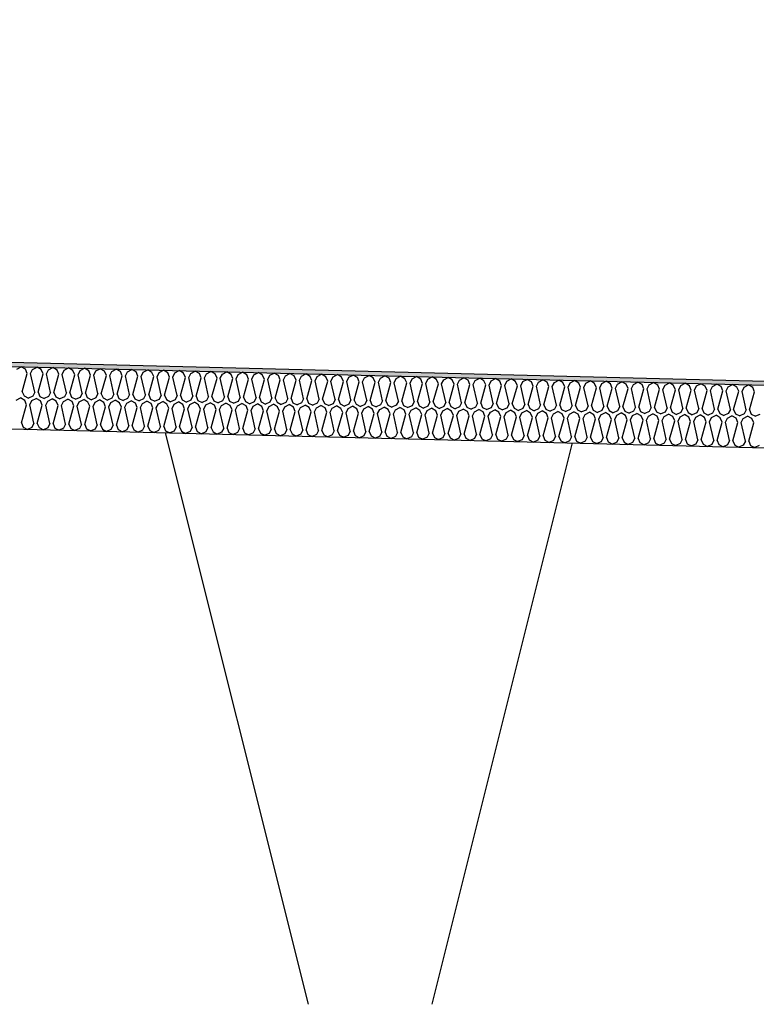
# Model space of a CAD drawing. Header units: millimetres. Extents: x -78790 to -55226, y -2070 to 11020.
# Tile 59 of 108: x -68378 to -68025, y 6969 to 7442. Entities that reach past the tile are written whole.
import ezdxf

# ---------------------------------------------------------------- set-up
doc = ezdxf.new("R2010")
doc.units = ezdxf.units.MM
doc.header["$LTSCALE"] = 0.5
doc.header["$MEASUREMENT"] = 0
doc.linetypes.add('PLINE', pattern=[0])
for name, color, linetype in [('261- Primærkonstruksjon (tak) (Skravur)(Nye konstruksjoner)', 7, 'Continuous'), ('261- Primærkonstruksjon (tak)(Nye konstruksjoner)', 7, 'Continuous'), ('262- Taktekking (Skravur)(Nye konstruksjoner)', 7, 'Continuous'), ('262- Taktekking(Nye konstruksjoner)', 7, 'Continuous')]:
    doc.layers.add(name, color=color, linetype=linetype)

# ---------------------------------------------------------------- blocks, each defined once
blk = doc.blocks.new('*X12')
at = {"layer": '262- Taktekking (Skravur)(Nye konstruksjoner)', "linetype": 'PLINE'}
for p, q in [((-68379.33, 7273.88), (-68377.22, 7274.99)), ((-68375.18, 7273.78), (-68377.22, 7274.99)), ((-68371.74, 7273.69), (-68369.64, 7274.8)), ((-68367.6, 7273.59), (-68369.64, 7274.8)), ((-68364.15, 7273.5), (-68362.05, 7274.61)), ((-68360.01, 7273.4), (-68362.05, 7274.61)), ((-68356.57, 7273.31), (-68354.47, 7274.42)), ((-68352.43, 7273.21), (-68354.47, 7274.42)), ((-68348.98, 7273.12), (-68346.88, 7274.23)), ((-68344.84, 7273.02), (-68346.88, 7274.23)), ((-68341.4, 7272.93), (-68339.3, 7274.04)), ((-68337.25, 7272.83), (-68339.3, 7274.04)), ((-68333.81, 7272.74), (-68331.71, 7273.85)), ((-68329.67, 7272.64), (-68331.71, 7273.85)), ((-68376.73, 7262.98), (-68374.31, 7271.72)), ((-68374.31, 7271.72), (-68375.18, 7273.78)), ((-68372.71, 7271.68), (-68371.74, 7273.69)), ((-68370.74, 7262.83), (-68372.71, 7271.68)), ((-68369.14, 7262.79), (-68366.72, 7271.53)), ((-68366.72, 7271.53), (-68367.6, 7273.59)), ((-68365.13, 7271.49), (-68364.15, 7273.5)), ((-68363.15, 7262.64), (-68365.13, 7271.49)), ((-68361.56, 7262.6), (-68359.14, 7271.34)), ((-68359.14, 7271.34), (-68360.01, 7273.4)), ((-68357.54, 7271.3), (-68356.57, 7273.31)), ((-68355.56, 7262.45), (-68357.54, 7271.3)), ((-68353.97, 7262.41), (-68351.55, 7271.15)), ((-68351.55, 7271.15), (-68352.43, 7273.21)), ((-68349.96, 7271.11), (-68348.98, 7273.12)), ((-68347.98, 7262.26), (-68349.96, 7271.11)), ((-68346.39, 7262.22), (-68343.97, 7270.97)), ((-68343.97, 7270.97), (-68344.84, 7273.02)), ((-68342.37, 7270.93), (-68341.4, 7272.93)), ((-68340.39, 7262.07), (-68342.37, 7270.93)), ((-68338.8, 7262.03), (-68336.38, 7270.78)), ((-68336.38, 7270.78), (-68337.25, 7272.83)), ((-68334.79, 7270.74), (-68333.81, 7272.74)), ((-68332.81, 7261.88), (-68334.79, 7270.74)), ((-68331.21, 7261.84), (-68328.8, 7270.59)), ((-68328.8, 7270.59), (-68329.67, 7272.64)), ((-68327.2, 7270.55), (-68326.23, 7272.55)), ((-68325.22, 7261.69), (-68327.2, 7270.55)), ((-68326.23, 7272.55), (-68324.13, 7273.66)), ((-68322.08, 7272.45), (-68324.13, 7273.66)), ((-68323.63, 7261.65), (-68321.21, 7270.4)), ((-68321.21, 7270.4), (-68322.08, 7272.45)), ((-68319.62, 7270.36), (-68318.64, 7272.36)), ((-68317.64, 7261.51), (-68319.62, 7270.36)), ((-68318.64, 7272.36), (-68316.54, 7273.47)), ((-68314.5, 7272.26), (-68316.54, 7273.47)), ((-68316.04, 7261.47), (-68313.62, 7270.21)), ((-68313.62, 7270.21), (-68314.5, 7272.26)), ((-68312.03, 7270.17), (-68311.06, 7272.17)), ((-68310.05, 7261.32), (-68312.03, 7270.17)), ((-68311.06, 7272.17), (-68308.95, 7273.28)), ((-68306.91, 7272.07), (-68308.95, 7273.28)), ((-68308.46, 7261.28), (-68306.04, 7270.02)), ((-68306.04, 7270.02), (-68306.91, 7272.07)), ((-68304.44, 7269.98), (-68303.47, 7271.99)), ((-68302.47, 7261.13), (-68304.44, 7269.98)), ((-68303.47, 7271.99), (-68301.37, 7273.09)), ((-68299.33, 7271.88), (-68301.37, 7273.09)), ((-68300.87, 7261.09), (-68298.45, 7269.83)), ((-68298.45, 7269.83), (-68299.33, 7271.88)), ((-68296.86, 7269.79), (-68295.88, 7271.8)), ((-68294.88, 7260.94), (-68296.86, 7269.79)), ((-68295.88, 7271.8), (-68293.78, 7272.9)), ((-68291.74, 7271.69), (-68293.78, 7272.9)), ((-68293.29, 7260.9), (-68290.87, 7269.64)), ((-68290.87, 7269.64), (-68291.74, 7271.69)), ((-68289.27, 7269.6), (-68288.3, 7271.61)), ((-68287.29, 7260.75), (-68289.27, 7269.6)), ((-68288.3, 7271.61), (-68286.2, 7272.71)), ((-68284.16, 7271.5), (-68286.2, 7272.71)), ((-68285.7, 7260.71), (-68283.28, 7269.45)), ((-68283.28, 7269.45), (-68284.16, 7271.5)), ((-68281.69, 7269.41), (-68280.71, 7271.42)), ((-68279.71, 7260.56), (-68281.69, 7269.41)), ((-68280.71, 7271.42), (-68278.61, 7272.52)), ((-68276.57, 7271.31), (-68278.61, 7272.52)), ((-68278.12, 7260.52), (-68275.7, 7269.26)), ((-68275.7, 7269.26), (-68276.57, 7271.31)), ((-68274.1, 7269.22), (-68273.13, 7271.23)), ((-68272.12, 7260.37), (-68274.1, 7269.22)), ((-68273.13, 7271.23), (-68271.03, 7272.33)), ((-68268.98, 7271.12), (-68271.03, 7272.33)), ((-68268.11, 7269.07), (-68268.98, 7271.12)), ((-68266.52, 7269.03), (-68265.54, 7271.04)), ((-68265.54, 7271.04), (-68263.44, 7272.14)), ((-68261.4, 7270.93), (-68263.44, 7272.14)), ((-68260.53, 7268.88), (-68261.4, 7270.93)), ((-68258.93, 7268.84), (-68257.96, 7270.85)), ((-68257.96, 7270.85), (-68255.86, 7271.95)), ((-68253.81, 7270.74), (-68255.86, 7271.95)), ((-68252.94, 7268.69), (-68253.81, 7270.74)), ((-68251.35, 7268.65), (-68250.37, 7270.66)), ((-68250.37, 7270.66), (-68248.27, 7271.76)), ((-68246.23, 7270.55), (-68248.27, 7271.76)), ((-68245.35, 7268.5), (-68246.23, 7270.55)), ((-68243.76, 7268.46), (-68242.79, 7270.47)), ((-68242.79, 7270.47), (-68240.69, 7271.57)), ((-68238.64, 7270.36), (-68240.69, 7271.57)), ((-68237.77, 7268.31), (-68238.64, 7270.36)), ((-68236.18, 7268.27), (-68235.2, 7270.28)), ((-68235.2, 7270.28), (-68233.1, 7271.38)), ((-68231.06, 7270.18), (-68233.1, 7271.38)), ((-68230.18, 7268.12), (-68231.06, 7270.18)), ((-68228.59, 7268.08), (-68227.61, 7270.09)), ((-68227.61, 7270.09), (-68225.51, 7271.19)), ((-68223.47, 7269.99), (-68225.51, 7271.19)), ((-68222.6, 7267.93), (-68223.47, 7269.99)), ((-68221, 7267.89), (-68220.03, 7269.9)), ((-68220.03, 7269.9), (-68217.93, 7271)), ((-68215.89, 7269.8), (-68217.93, 7271)), ((-68215.01, 7267.74), (-68215.89, 7269.8)), ((-68213.42, 7267.7), (-68212.44, 7269.71)), ((-68212.44, 7269.71), (-68210.34, 7270.81)), ((-68208.3, 7269.61), (-68210.34, 7270.81)), ((-68207.43, 7267.55), (-68208.3, 7269.61)), ((-68205.83, 7267.51), (-68204.86, 7269.52)), ((-68204.86, 7269.52), (-68202.76, 7270.62)), ((-68200.71, 7269.42), (-68202.76, 7270.62)), ((-68199.84, 7267.36), (-68200.71, 7269.42)), ((-68198.25, 7267.32), (-68197.27, 7269.33)), ((-68197.27, 7269.33), (-68195.17, 7270.43)), ((-68193.13, 7269.23), (-68195.17, 7270.43)), ((-68192.26, 7267.17), (-68193.13, 7269.23)), ((-68190.66, 7267.13), (-68189.69, 7269.14)), ((-68189.69, 7269.14), (-68187.59, 7270.25)), ((-68185.54, 7269.04), (-68187.59, 7270.25)), ((-68182.1, 7268.95), (-68180, 7270.06)), ((-68177.96, 7268.85), (-68180, 7270.06)), ((-68174.52, 7268.76), (-68172.42, 7269.87)), ((-68170.37, 7268.66), (-68172.42, 7269.87)), ((-68166.93, 7268.57), (-68164.83, 7269.68)), ((-68162.79, 7268.47), (-68164.83, 7269.68)), ((-68159.34, 7268.38), (-68157.24, 7269.49)), ((-68155.2, 7268.28), (-68157.24, 7269.49)), ((-68151.76, 7268.19), (-68149.66, 7269.3)), ((-68147.62, 7268.09), (-68149.66, 7269.3)), ((-68144.17, 7268), (-68142.07, 7269.11)), ((-68140.03, 7267.9), (-68142.07, 7269.11)), ((-68270.53, 7260.33), (-68268.11, 7269.07)), ((-68264.54, 7260.18), (-68266.52, 7269.03)), ((-68262.94, 7260.14), (-68260.53, 7268.88)), ((-68256.95, 7259.99), (-68258.93, 7268.84)), ((-68255.36, 7259.95), (-68252.94, 7268.69)), ((-68249.37, 7259.8), (-68251.35, 7268.65)), ((-68247.77, 7259.76), (-68245.35, 7268.5)), ((-68241.78, 7259.61), (-68243.76, 7268.46)), ((-68240.19, 7259.57), (-68237.77, 7268.31)), ((-68234.2, 7259.42), (-68236.18, 7268.27)), ((-68232.6, 7259.38), (-68230.18, 7268.12)), ((-68226.61, 7259.23), (-68228.59, 7268.08)), ((-68225.02, 7259.19), (-68222.6, 7267.93)), ((-68219.03, 7259.04), (-68221, 7267.89)), ((-68217.43, 7259), (-68215.01, 7267.74)), ((-68211.44, 7258.85), (-68213.42, 7267.7)), ((-68209.85, 7258.81), (-68207.43, 7267.55)), ((-68203.85, 7258.66), (-68205.83, 7267.51)), ((-68202.26, 7258.62), (-68199.84, 7267.36)), ((-68196.27, 7258.47), (-68198.25, 7267.32)), ((-68194.67, 7258.43), (-68192.26, 7267.17)), ((-68188.68, 7258.28), (-68190.66, 7267.13)), ((-68187.09, 7258.24), (-68184.67, 7266.98)), ((-68184.67, 7266.98), (-68185.54, 7269.04)), ((-68183.08, 7266.94), (-68182.1, 7268.95)), ((-68181.1, 7258.09), (-68183.08, 7266.94)), ((-68179.5, 7258.05), (-68177.08, 7266.79)), ((-68177.08, 7266.79), (-68177.96, 7268.85)), ((-68175.49, 7266.75), (-68174.52, 7268.76)), ((-68173.51, 7257.9), (-68175.49, 7266.75)), ((-68171.92, 7257.86), (-68169.5, 7266.6)), ((-68169.5, 7266.6), (-68170.37, 7268.66)), ((-68167.91, 7266.56), (-68166.93, 7268.57)), ((-68165.93, 7257.71), (-68167.91, 7266.56)), ((-68164.33, 7257.67), (-68161.91, 7266.41)), ((-68161.91, 7266.41), (-68162.79, 7268.47)), ((-68160.32, 7266.37), (-68159.34, 7268.38)), ((-68158.34, 7257.52), (-68160.32, 7266.37)), ((-68156.75, 7257.48), (-68154.33, 7266.22)), ((-68154.33, 7266.22), (-68155.2, 7268.28)), ((-68152.73, 7266.18), (-68151.76, 7268.19)), ((-68150.76, 7257.33), (-68152.73, 7266.18)), ((-68149.16, 7257.29), (-68146.74, 7266.03)), ((-68146.74, 7266.03), (-68147.62, 7268.09)), ((-68145.15, 7265.99), (-68144.17, 7268)), ((-68143.17, 7257.14), (-68145.15, 7265.99)), ((-68141.58, 7257.1), (-68139.16, 7265.84)), ((-68139.16, 7265.84), (-68140.03, 7267.9)), ((-68137.56, 7265.81), (-68136.59, 7267.81)), ((-68135.58, 7256.95), (-68137.56, 7265.81)), ((-68136.59, 7267.81), (-68134.49, 7268.92)), ((-68132.45, 7267.71), (-68134.49, 7268.92)), ((-68133.99, 7256.91), (-68131.57, 7265.66)), ((-68131.57, 7265.66), (-68132.45, 7267.71)), ((-68129.98, 7265.62), (-68129, 7267.62)), ((-68128, 7256.76), (-68129.98, 7265.62)), ((-68129, 7267.62), (-68126.9, 7268.73)), ((-68124.86, 7267.52), (-68126.9, 7268.73)), ((-68126.41, 7256.72), (-68123.99, 7265.47)), ((-68123.99, 7265.47), (-68124.86, 7267.52)), ((-68122.39, 7265.43), (-68121.42, 7267.43)), ((-68120.41, 7256.57), (-68122.39, 7265.43)), ((-68121.42, 7267.43), (-68119.32, 7268.54)), ((-68117.27, 7267.33), (-68119.32, 7268.54)), ((-68118.82, 7256.53), (-68116.4, 7265.28)), ((-68116.4, 7265.28), (-68117.27, 7267.33)), ((-68114.81, 7265.24), (-68113.83, 7267.24)), ((-68112.83, 7256.38), (-68114.81, 7265.24)), ((-68113.83, 7267.24), (-68111.73, 7268.35)), ((-68109.69, 7267.14), (-68111.73, 7268.35)), ((-68111.23, 7256.35), (-68108.81, 7265.09)), ((-68108.81, 7265.09), (-68109.69, 7267.14)), ((-68107.22, 7265.05), (-68106.25, 7267.05)), ((-68105.24, 7256.2), (-68107.22, 7265.05)), ((-68106.25, 7267.05), (-68104.15, 7268.16)), ((-68102.1, 7266.95), (-68104.15, 7268.16)), ((-68103.65, 7256.16), (-68101.23, 7264.9)), ((-68101.23, 7264.9), (-68102.1, 7266.95)), ((-68099.64, 7264.86), (-68098.66, 7266.87)), ((-68097.66, 7256.01), (-68099.64, 7264.86)), ((-68098.66, 7266.87), (-68096.56, 7267.97)), ((-68094.52, 7266.76), (-68096.56, 7267.97)), ((-68096.06, 7255.97), (-68093.64, 7264.71)), ((-68093.64, 7264.71), (-68094.52, 7266.76)), ((-68092.05, 7264.67), (-68091.08, 7266.68)), ((-68090.07, 7255.82), (-68092.05, 7264.67)), ((-68091.08, 7266.68), (-68088.97, 7267.78)), ((-68086.93, 7266.57), (-68088.97, 7267.78)), ((-68088.48, 7255.78), (-68086.06, 7264.52)), ((-68086.06, 7264.52), (-68086.93, 7266.57)), ((-68084.46, 7264.48), (-68083.49, 7266.49)), ((-68082.49, 7255.63), (-68084.46, 7264.48)), ((-68083.49, 7266.49), (-68081.39, 7267.59)), ((-68079.35, 7266.38), (-68081.39, 7267.59)), ((-68078.47, 7264.33), (-68079.35, 7266.38)), ((-68076.88, 7264.29), (-68075.9, 7266.3)), ((-68075.9, 7266.3), (-68073.8, 7267.4)), ((-68071.76, 7266.19), (-68073.8, 7267.4)), ((-68070.89, 7264.14), (-68071.76, 7266.19)), ((-68069.29, 7264.1), (-68068.32, 7266.11)), ((-68068.32, 7266.11), (-68066.22, 7267.21)), ((-68064.18, 7266), (-68066.22, 7267.21)), ((-68063.3, 7263.95), (-68064.18, 7266)), ((-68061.71, 7263.91), (-68060.73, 7265.92)), ((-68060.73, 7265.92), (-68058.63, 7267.02)), ((-68056.59, 7265.81), (-68058.63, 7267.02)), ((-68055.72, 7263.76), (-68056.59, 7265.81)), ((-68054.12, 7263.72), (-68053.15, 7265.73)), ((-68053.15, 7265.73), (-68051.05, 7266.83)), ((-68049, 7265.62), (-68051.05, 7266.83)), ((-68048.13, 7263.57), (-68049, 7265.62)), ((-68046.54, 7263.53), (-68045.56, 7265.54)), ((-68045.56, 7265.54), (-68043.46, 7266.64)), ((-68041.42, 7265.43), (-68043.46, 7266.64)), ((-68040.55, 7263.38), (-68041.42, 7265.43)), ((-68038.95, 7263.34), (-68037.98, 7265.35)), ((-68037.98, 7265.35), (-68035.88, 7266.45)), ((-68033.83, 7265.24), (-68035.88, 7266.45)), ((-68032.96, 7263.19), (-68033.83, 7265.24)), ((-68031.37, 7263.15), (-68030.39, 7265.16)), ((-68030.39, 7265.16), (-68028.29, 7266.26)), ((-68026.25, 7265.05), (-68028.29, 7266.26)), ((-68025.37, 7263), (-68026.25, 7265.05)), ((-68379.7, 7258.89), (-68377.6, 7259.99)), ((-68375.56, 7258.78), (-68377.6, 7259.99)), ((-68376.73, 7262.98), (-68375.85, 7260.93)), ((-68375.85, 7260.93), (-68373.81, 7259.9)), ((-68371.71, 7260.82), (-68373.81, 7259.9)), ((-68372.11, 7258.7), (-68370.01, 7259.8)), ((-68370.74, 7262.83), (-68371.71, 7260.82)), ((-68367.97, 7258.59), (-68370.01, 7259.8)), ((-68369.14, 7262.79), (-68368.27, 7260.74)), ((-68368.27, 7260.74), (-68366.22, 7259.71)), ((-68364.13, 7260.63), (-68366.22, 7259.71)), ((-68363.15, 7262.64), (-68364.13, 7260.63)), ((-68361.56, 7262.6), (-68360.68, 7260.55)), ((-68360.68, 7260.55), (-68358.64, 7259.52)), ((-68356.54, 7260.45), (-68358.64, 7259.52)), ((-68355.56, 7262.45), (-68356.54, 7260.45)), ((-68353.97, 7262.41), (-68353.1, 7260.36)), ((-68353.1, 7260.36), (-68351.05, 7259.33)), ((-68348.95, 7260.26), (-68351.05, 7259.33)), ((-68347.98, 7262.26), (-68348.95, 7260.26)), ((-68346.39, 7262.22), (-68345.51, 7260.17)), ((-68345.51, 7260.17), (-68343.46, 7259.14)), ((-68341.37, 7260.07), (-68343.46, 7259.14)), ((-68340.39, 7262.07), (-68341.37, 7260.07)), ((-68338.8, 7262.03), (-68337.93, 7259.98)), ((-68337.93, 7259.98), (-68335.88, 7258.95)), ((-68333.78, 7259.88), (-68335.88, 7258.95)), ((-68332.81, 7261.88), (-68333.78, 7259.88)), ((-68331.21, 7261.84), (-68330.34, 7259.79)), ((-68330.34, 7259.79), (-68328.29, 7258.76)), ((-68326.2, 7259.69), (-68328.29, 7258.76)), ((-68325.22, 7261.69), (-68326.2, 7259.69)), ((-68323.63, 7261.65), (-68322.76, 7259.6)), ((-68317.64, 7261.51), (-68318.61, 7259.5)), ((-68316.04, 7261.47), (-68315.17, 7259.41)), ((-68310.05, 7261.32), (-68311.03, 7259.31)), ((-68308.46, 7261.28), (-68307.58, 7259.22)), ((-68302.47, 7261.13), (-68303.44, 7259.12)), ((-68300.87, 7261.09), (-68300, 7259.03)), ((-68294.88, 7260.94), (-68295.86, 7258.93)), ((-68293.29, 7260.9), (-68292.41, 7258.84)), ((-68287.29, 7260.75), (-68288.27, 7258.74)), ((-68285.7, 7260.71), (-68284.83, 7258.65)), ((-68279.71, 7260.56), (-68280.68, 7258.55)), ((-68278.12, 7260.52), (-68277.24, 7258.46)), ((-68272.12, 7260.37), (-68273.1, 7258.36)), ((-68270.53, 7260.33), (-68269.66, 7258.27)), ((-68264.54, 7260.18), (-68265.51, 7258.17)), ((-68262.94, 7260.14), (-68262.07, 7258.08)), ((-68256.95, 7259.99), (-68257.93, 7257.98)), ((-68255.36, 7259.95), (-68254.49, 7257.89)), ((-68249.37, 7259.8), (-68250.34, 7257.79)), ((-68247.77, 7259.76), (-68246.9, 7257.7)), ((-68080.89, 7255.59), (-68078.47, 7264.33)), ((-68074.9, 7255.44), (-68076.88, 7264.29)), ((-68073.31, 7255.4), (-68070.89, 7264.14)), ((-68067.31, 7255.25), (-68069.29, 7264.1)), ((-68065.72, 7255.21), (-68063.3, 7263.95)), ((-68059.73, 7255.06), (-68061.71, 7263.91)), ((-68058.14, 7255.02), (-68055.72, 7263.76)), ((-68052.14, 7254.87), (-68054.12, 7263.72)), ((-68050.55, 7254.83), (-68048.13, 7263.57)), ((-68044.56, 7254.68), (-68046.54, 7263.53)), ((-68042.96, 7254.64), (-68040.55, 7263.38)), ((-68036.97, 7254.49), (-68038.95, 7263.34)), ((-68035.38, 7254.45), (-68032.96, 7263.19)), ((-68029.39, 7254.3), (-68031.37, 7263.15)), ((-68027.79, 7254.26), (-68025.37, 7263)), ((-68377.1, 7247.99), (-68374.68, 7256.73)), ((-68374.68, 7256.73), (-68375.56, 7258.78)), ((-68373.09, 7256.69), (-68372.11, 7258.7)), ((-68371.11, 7247.84), (-68373.09, 7256.69)), ((-68369.52, 7247.8), (-68367.1, 7256.54)), ((-68367.1, 7256.54), (-68367.97, 7258.59)), ((-68365.5, 7256.5), (-68364.53, 7258.51)), ((-68363.52, 7247.65), (-68365.5, 7256.5)), ((-68364.53, 7258.51), (-68362.43, 7259.61)), ((-68360.39, 7258.4), (-68362.43, 7259.61)), ((-68361.93, 7247.61), (-68359.51, 7256.35)), ((-68359.51, 7256.35), (-68360.39, 7258.4)), ((-68357.92, 7256.31), (-68356.94, 7258.32)), ((-68355.94, 7247.46), (-68357.92, 7256.31)), ((-68356.94, 7258.32), (-68354.84, 7259.42)), ((-68352.8, 7258.21), (-68354.84, 7259.42)), ((-68354.35, 7247.42), (-68351.93, 7256.16)), ((-68351.93, 7256.16), (-68352.8, 7258.21)), ((-68350.33, 7256.12), (-68349.36, 7258.13)), ((-68348.35, 7247.27), (-68350.33, 7256.12)), ((-68349.36, 7258.13), (-68347.26, 7259.23)), ((-68345.21, 7258.02), (-68347.26, 7259.23)), ((-68346.76, 7247.23), (-68344.34, 7255.97)), ((-68344.34, 7255.97), (-68345.21, 7258.02)), ((-68342.75, 7255.93), (-68341.77, 7257.94)), ((-68340.77, 7247.08), (-68342.75, 7255.93)), ((-68341.77, 7257.94), (-68339.67, 7259.04)), ((-68337.63, 7257.83), (-68339.67, 7259.04)), ((-68339.17, 7247.04), (-68336.76, 7255.78)), ((-68336.76, 7255.78), (-68337.63, 7257.83)), ((-68335.16, 7255.74), (-68334.19, 7257.75)), ((-68333.18, 7246.89), (-68335.16, 7255.74)), ((-68334.19, 7257.75), (-68332.09, 7258.85)), ((-68330.04, 7257.64), (-68332.09, 7258.85)), ((-68331.59, 7246.85), (-68329.17, 7255.59)), ((-68329.17, 7255.59), (-68330.04, 7257.64)), ((-68327.58, 7255.55), (-68326.6, 7257.56)), ((-68325.6, 7246.7), (-68327.58, 7255.55)), ((-68326.6, 7257.56), (-68324.5, 7258.66)), ((-68322.46, 7257.46), (-68324.5, 7258.66)), ((-68324, 7246.66), (-68321.58, 7255.4)), ((-68322.76, 7259.6), (-68320.71, 7258.57)), ((-68321.58, 7255.4), (-68322.46, 7257.46)), ((-68318.61, 7259.5), (-68320.71, 7258.57)), ((-68319.99, 7255.36), (-68319.02, 7257.37)), ((-68318.01, 7246.51), (-68319.99, 7255.36)), ((-68319.02, 7257.37), (-68316.92, 7258.47)), ((-68314.87, 7257.27), (-68316.92, 7258.47)), ((-68316.42, 7246.47), (-68314, 7255.21)), ((-68315.17, 7259.41), (-68313.12, 7258.38)), ((-68314, 7255.21), (-68314.87, 7257.27)), ((-68311.03, 7259.31), (-68313.12, 7258.38)), ((-68312.41, 7255.17), (-68311.43, 7257.18)), ((-68310.43, 7246.32), (-68312.41, 7255.17)), ((-68311.43, 7257.18), (-68309.33, 7258.28)), ((-68307.29, 7257.08), (-68309.33, 7258.28)), ((-68308.83, 7246.28), (-68306.41, 7255.02)), ((-68307.58, 7259.22), (-68305.54, 7258.19)), ((-68306.41, 7255.02), (-68307.29, 7257.08)), ((-68303.44, 7259.12), (-68305.54, 7258.19)), ((-68304.82, 7254.98), (-68303.84, 7256.99)), ((-68302.84, 7246.13), (-68304.82, 7254.98)), ((-68303.84, 7256.99), (-68301.74, 7258.09)), ((-68299.7, 7256.89), (-68301.74, 7258.09)), ((-68300, 7259.03), (-68297.95, 7258)), ((-68298.83, 7254.83), (-68299.7, 7256.89)), ((-68295.86, 7258.93), (-68297.95, 7258)), ((-68297.23, 7254.79), (-68296.26, 7256.8)), ((-68296.26, 7256.8), (-68294.16, 7257.9)), ((-68292.12, 7256.7), (-68294.16, 7257.9)), ((-68292.41, 7258.84), (-68290.37, 7257.81)), ((-68291.24, 7254.64), (-68292.12, 7256.7)), ((-68288.27, 7258.74), (-68290.37, 7257.81)), ((-68289.65, 7254.6), (-68288.67, 7256.61)), ((-68288.67, 7256.61), (-68286.57, 7257.72)), ((-68284.53, 7256.51), (-68286.57, 7257.72)), ((-68284.83, 7258.65), (-68282.78, 7257.62)), ((-68283.66, 7254.45), (-68284.53, 7256.51)), ((-68280.68, 7258.55), (-68282.78, 7257.62)), ((-68282.06, 7254.41), (-68281.09, 7256.42)), ((-68281.09, 7256.42), (-68278.99, 7257.53)), ((-68276.95, 7256.32), (-68278.99, 7257.53)), ((-68277.24, 7258.46), (-68275.19, 7257.43)), ((-68276.07, 7254.26), (-68276.95, 7256.32)), ((-68273.1, 7258.36), (-68275.19, 7257.43)), ((-68274.48, 7254.22), (-68273.5, 7256.23)), ((-68273.5, 7256.23), (-68271.4, 7257.34)), ((-68269.36, 7256.13), (-68271.4, 7257.34)), ((-68269.66, 7258.27), (-68267.61, 7257.24)), ((-68268.49, 7254.07), (-68269.36, 7256.13)), ((-68265.51, 7258.17), (-68267.61, 7257.24)), ((-68266.89, 7254.03), (-68265.92, 7256.04)), ((-68265.92, 7256.04), (-68263.82, 7257.15)), ((-68261.77, 7255.94), (-68263.82, 7257.15)), ((-68262.07, 7258.08), (-68260.02, 7257.05)), ((-68260.9, 7253.88), (-68261.77, 7255.94)), ((-68257.93, 7257.98), (-68260.02, 7257.05)), ((-68259.31, 7253.84), (-68258.33, 7255.85)), ((-68258.33, 7255.85), (-68256.23, 7256.96)), ((-68254.19, 7255.75), (-68256.23, 7256.96)), ((-68254.49, 7257.89), (-68252.44, 7256.86)), ((-68253.31, 7253.69), (-68254.19, 7255.75)), ((-68250.34, 7257.79), (-68252.44, 7256.86)), ((-68251.72, 7253.65), (-68250.75, 7255.66)), ((-68250.75, 7255.66), (-68248.65, 7256.77)), ((-68246.6, 7255.56), (-68248.65, 7256.77)), ((-68246.9, 7257.7), (-68244.85, 7256.67)), ((-68245.73, 7253.5), (-68246.6, 7255.56)), ((-68242.76, 7257.6), (-68244.85, 7256.67)), ((-68244.14, 7253.46), (-68243.16, 7255.47)), ((-68243.16, 7255.47), (-68241.06, 7256.58)), ((-68241.78, 7259.61), (-68242.76, 7257.6)), ((-68239.02, 7255.37), (-68241.06, 7256.58)), ((-68240.19, 7259.57), (-68239.31, 7257.51)), ((-68239.31, 7257.51), (-68237.27, 7256.48)), ((-68238.14, 7253.31), (-68239.02, 7255.37)), ((-68235.17, 7257.41), (-68237.27, 7256.48)), ((-68236.55, 7253.28), (-68235.57, 7255.28)), ((-68235.57, 7255.28), (-68233.47, 7256.39)), ((-68234.2, 7259.42), (-68235.17, 7257.41)), ((-68231.43, 7255.18), (-68233.47, 7256.39)), ((-68232.6, 7259.38), (-68231.73, 7257.32)), ((-68231.73, 7257.32), (-68229.68, 7256.29)), ((-68230.56, 7253.13), (-68231.43, 7255.18)), ((-68227.59, 7257.22), (-68229.68, 7256.29)), ((-68228.96, 7253.09), (-68227.99, 7255.09)), ((-68227.99, 7255.09), (-68225.89, 7256.2)), ((-68226.61, 7259.23), (-68227.59, 7257.22)), ((-68223.85, 7254.99), (-68225.89, 7256.2)), ((-68225.02, 7259.19), (-68224.14, 7257.14)), ((-68224.14, 7257.14), (-68222.1, 7256.1)), ((-68222.97, 7252.94), (-68223.85, 7254.99)), ((-68220, 7257.03), (-68222.1, 7256.1)), ((-68220.4, 7254.9), (-68218.3, 7256.01)), ((-68219.03, 7259.04), (-68220, 7257.03)), ((-68216.26, 7254.8), (-68218.3, 7256.01)), ((-68217.43, 7259), (-68216.56, 7256.95)), ((-68216.56, 7256.95), (-68214.51, 7255.91)), ((-68212.41, 7256.84), (-68214.51, 7255.91)), ((-68212.82, 7254.71), (-68210.72, 7255.82)), ((-68211.44, 7258.85), (-68212.41, 7256.84)), ((-68208.68, 7254.61), (-68210.72, 7255.82)), ((-68209.85, 7258.81), (-68208.97, 7256.76)), ((-68208.97, 7256.76), (-68206.93, 7255.72)), ((-68204.83, 7256.65), (-68206.93, 7255.72)), ((-68205.23, 7254.52), (-68203.13, 7255.63)), ((-68203.85, 7258.66), (-68204.83, 7256.65)), ((-68201.09, 7254.42), (-68203.13, 7255.63)), ((-68202.26, 7258.62), (-68201.39, 7256.57)), ((-68201.39, 7256.57), (-68199.34, 7255.53)), ((-68197.24, 7256.46), (-68199.34, 7255.53)), ((-68197.65, 7254.34), (-68195.55, 7255.44)), ((-68196.27, 7258.47), (-68197.24, 7256.46)), ((-68193.5, 7254.23), (-68195.55, 7255.44)), ((-68194.67, 7258.43), (-68193.8, 7256.38)), ((-68193.8, 7256.38), (-68191.75, 7255.34)), ((-68189.66, 7256.27), (-68191.75, 7255.34)), ((-68190.06, 7254.15), (-68187.96, 7255.25)), ((-68188.68, 7258.28), (-68189.66, 7256.27)), ((-68185.92, 7254.04), (-68187.96, 7255.25)), ((-68187.09, 7258.24), (-68186.22, 7256.19)), ((-68186.22, 7256.19), (-68184.17, 7255.15)), ((-68182.07, 7256.08), (-68184.17, 7255.15)), ((-68182.48, 7253.96), (-68180.38, 7255.06)), ((-68181.1, 7258.09), (-68182.07, 7256.08)), ((-68178.33, 7253.85), (-68180.38, 7255.06)), ((-68179.5, 7258.05), (-68178.63, 7256)), ((-68178.63, 7256), (-68176.58, 7254.97)), ((-68174.49, 7255.89), (-68176.58, 7254.97)), ((-68173.51, 7257.9), (-68174.49, 7255.89)), ((-68171.92, 7257.86), (-68171.04, 7255.81)), ((-68171.04, 7255.81), (-68169, 7254.78)), ((-68166.9, 7255.7), (-68169, 7254.78)), ((-68165.93, 7257.71), (-68166.9, 7255.7)), ((-68164.33, 7257.67), (-68163.46, 7255.62)), ((-68163.46, 7255.62), (-68161.41, 7254.59)), ((-68159.32, 7255.51), (-68161.41, 7254.59)), ((-68158.34, 7257.52), (-68159.32, 7255.51)), ((-68156.75, 7257.48), (-68155.87, 7255.43)), ((-68155.87, 7255.43), (-68153.83, 7254.4)), ((-68151.73, 7255.32), (-68153.83, 7254.4)), ((-68150.76, 7257.33), (-68151.73, 7255.32)), ((-68149.16, 7257.29), (-68148.29, 7255.24)), ((-68148.29, 7255.24), (-68146.24, 7254.21)), ((-68144.14, 7255.14), (-68146.24, 7254.21)), ((-68143.17, 7257.14), (-68144.14, 7255.14)), ((-68141.58, 7257.1), (-68140.7, 7255.05)), ((-68140.7, 7255.05), (-68138.66, 7254.02)), ((-68136.56, 7254.95), (-68138.66, 7254.02)), ((-68135.58, 7256.95), (-68136.56, 7254.95)), ((-68133.99, 7256.91), (-68133.12, 7254.86)), ((-68128, 7256.76), (-68128.97, 7254.76)), ((-68126.41, 7256.72), (-68125.53, 7254.67)), ((-68120.41, 7256.57), (-68121.39, 7254.57)), ((-68118.82, 7256.53), (-68117.95, 7254.48)), ((-68112.83, 7256.38), (-68113.8, 7254.38)), ((-68111.23, 7256.35), (-68110.36, 7254.29)), ((-68105.24, 7256.2), (-68106.22, 7254.19)), ((-68103.65, 7256.16), (-68102.77, 7254.1)), ((-68097.66, 7256.01), (-68098.63, 7254)), ((-68096.06, 7255.97), (-68095.19, 7253.91)), ((-68090.07, 7255.82), (-68091.05, 7253.81)), ((-68088.48, 7255.78), (-68087.6, 7253.72)), ((-68082.49, 7255.63), (-68083.46, 7253.62)), ((-68080.89, 7255.59), (-68080.02, 7253.53)), ((-68074.9, 7255.44), (-68075.88, 7253.43)), ((-68073.31, 7255.4), (-68072.43, 7253.34)), ((-68067.31, 7255.25), (-68068.29, 7253.24)), ((-68065.72, 7255.21), (-68064.85, 7253.15)), ((-68059.73, 7255.06), (-68060.7, 7253.05)), ((-68058.14, 7255.02), (-68057.26, 7252.96)), ((-68301.25, 7246.09), (-68298.83, 7254.83)), ((-68295.26, 7245.94), (-68297.23, 7254.79)), ((-68293.66, 7245.9), (-68291.24, 7254.64)), ((-68287.67, 7245.75), (-68289.65, 7254.6)), ((-68286.08, 7245.71), (-68283.66, 7254.45)), ((-68280.08, 7245.56), (-68282.06, 7254.41)), ((-68278.49, 7245.52), (-68276.07, 7254.26)), ((-68272.5, 7245.37), (-68274.48, 7254.22)), ((-68270.9, 7245.33), (-68268.49, 7254.07)), ((-68264.91, 7245.18), (-68266.89, 7254.03)), ((-68263.32, 7245.14), (-68260.9, 7253.88)), ((-68257.33, 7244.99), (-68259.31, 7253.84)), ((-68255.73, 7244.95), (-68253.31, 7253.69)), ((-68249.74, 7244.8), (-68251.72, 7253.65)), ((-68248.15, 7244.76), (-68245.73, 7253.5)), ((-68242.16, 7244.61), (-68244.14, 7253.46)), ((-68240.56, 7244.57), (-68238.14, 7253.31)), ((-68234.57, 7244.42), (-68236.55, 7253.28)), ((-68232.98, 7244.38), (-68230.56, 7253.13)), ((-68226.99, 7244.23), (-68228.96, 7253.09)), ((-68225.39, 7244.19), (-68222.97, 7252.94)), ((-68221.38, 7252.9), (-68220.4, 7254.9)), ((-68219.4, 7244.04), (-68221.38, 7252.9)), ((-68217.81, 7244), (-68215.39, 7252.75)), ((-68215.39, 7252.75), (-68216.26, 7254.8)), ((-68213.79, 7252.71), (-68212.82, 7254.71)), ((-68211.81, 7243.85), (-68213.79, 7252.71)), ((-68210.22, 7243.82), (-68207.8, 7252.56)), ((-68207.8, 7252.56), (-68208.68, 7254.61)), ((-68206.21, 7252.52), (-68205.23, 7254.52)), ((-68204.23, 7243.67), (-68206.21, 7252.52)), ((-68202.64, 7243.63), (-68200.22, 7252.37)), ((-68200.22, 7252.37), (-68201.09, 7254.42)), ((-68198.62, 7252.33), (-68197.65, 7254.34)), ((-68196.64, 7243.48), (-68198.62, 7252.33)), ((-68195.05, 7243.44), (-68192.63, 7252.18)), ((-68192.63, 7252.18), (-68193.5, 7254.23)), ((-68191.04, 7252.14), (-68190.06, 7254.15)), ((-68189.06, 7243.29), (-68191.04, 7252.14)), ((-68187.46, 7243.25), (-68185.05, 7251.99)), ((-68185.05, 7251.99), (-68185.92, 7254.04)), ((-68183.45, 7251.95), (-68182.48, 7253.96)), ((-68181.47, 7243.1), (-68183.45, 7251.95)), ((-68179.88, 7243.06), (-68177.46, 7251.8)), ((-68177.46, 7251.8), (-68178.33, 7253.85)), ((-68175.87, 7251.76), (-68174.89, 7253.77)), ((-68173.89, 7242.91), (-68175.87, 7251.76)), ((-68174.89, 7253.77), (-68172.79, 7254.87)), ((-68170.75, 7253.66), (-68172.79, 7254.87)), ((-68172.29, 7242.87), (-68169.87, 7251.61)), ((-68169.87, 7251.61), (-68170.75, 7253.66)), ((-68168.28, 7251.57), (-68167.31, 7253.58)), ((-68166.3, 7242.72), (-68168.28, 7251.57)), ((-68167.31, 7253.58), (-68165.2, 7254.68)), ((-68163.16, 7253.47), (-68165.2, 7254.68)), ((-68164.71, 7242.68), (-68162.29, 7251.42)), ((-68162.29, 7251.42), (-68163.16, 7253.47)), ((-68160.69, 7251.38), (-68159.72, 7253.39)), ((-68158.72, 7242.53), (-68160.69, 7251.38)), ((-68159.72, 7253.39), (-68157.62, 7254.49)), ((-68155.58, 7253.28), (-68157.62, 7254.49)), ((-68157.12, 7242.49), (-68154.7, 7251.23)), ((-68154.7, 7251.23), (-68155.58, 7253.28)), ((-68153.11, 7251.19), (-68152.13, 7253.2)), ((-68151.13, 7242.34), (-68153.11, 7251.19)), ((-68152.13, 7253.2), (-68150.03, 7254.3)), ((-68147.99, 7253.09), (-68150.03, 7254.3)), ((-68149.54, 7242.3), (-68147.12, 7251.04)), ((-68147.12, 7251.04), (-68147.99, 7253.09)), ((-68145.52, 7251), (-68144.55, 7253.01)), ((-68143.54, 7242.15), (-68145.52, 7251)), ((-68144.55, 7253.01), (-68142.45, 7254.11)), ((-68140.41, 7252.9), (-68142.45, 7254.11)), ((-68141.95, 7242.11), (-68139.53, 7250.85)), ((-68139.53, 7250.85), (-68140.41, 7252.9)), ((-68137.94, 7250.81), (-68136.96, 7252.82)), ((-68135.96, 7241.96), (-68137.94, 7250.81)), ((-68136.96, 7252.82), (-68134.86, 7253.92)), ((-68132.82, 7252.71), (-68134.86, 7253.92)), ((-68134.37, 7241.92), (-68131.95, 7250.66)), ((-68133.12, 7254.86), (-68131.07, 7253.83)), ((-68131.95, 7250.66), (-68132.82, 7252.71)), ((-68128.97, 7254.76), (-68131.07, 7253.83)), ((-68130.35, 7250.62), (-68129.38, 7252.63)), ((-68128.37, 7241.77), (-68130.35, 7250.62)), ((-68129.38, 7252.63), (-68127.28, 7253.73)), ((-68125.23, 7252.52), (-68127.28, 7253.73)), ((-68126.78, 7241.73), (-68124.36, 7250.47)), ((-68125.53, 7254.67), (-68123.48, 7253.64)), ((-68124.36, 7250.47), (-68125.23, 7252.52)), ((-68121.39, 7254.57), (-68123.48, 7253.64)), ((-68122.77, 7250.43), (-68121.79, 7252.44)), ((-68120.79, 7241.58), (-68122.77, 7250.43)), ((-68121.79, 7252.44), (-68119.69, 7253.54)), ((-68117.65, 7252.34), (-68119.69, 7253.54)), ((-68119.19, 7241.54), (-68116.78, 7250.28)), ((-68117.95, 7254.48), (-68115.9, 7253.45)), ((-68116.78, 7250.28), (-68117.65, 7252.34)), ((-68113.8, 7254.38), (-68115.9, 7253.45)), ((-68115.18, 7250.24), (-68114.21, 7252.25)), ((-68113.2, 7241.39), (-68115.18, 7250.24)), ((-68114.21, 7252.25), (-68112.11, 7253.35)), ((-68110.06, 7252.15), (-68112.11, 7253.35)), ((-68110.36, 7254.29), (-68108.31, 7253.26)), ((-68109.19, 7250.09), (-68110.06, 7252.15)), ((-68106.22, 7254.19), (-68108.31, 7253.26)), ((-68107.6, 7250.05), (-68106.62, 7252.06)), ((-68106.62, 7252.06), (-68104.52, 7253.16)), ((-68102.48, 7251.96), (-68104.52, 7253.16)), ((-68102.77, 7254.1), (-68100.73, 7253.07)), ((-68101.6, 7249.9), (-68102.48, 7251.96)), ((-68098.63, 7254), (-68100.73, 7253.07)), ((-68100.01, 7249.86), (-68099.04, 7251.87)), ((-68099.04, 7251.87), (-68096.94, 7252.97)), ((-68094.89, 7251.77), (-68096.94, 7252.97)), ((-68095.19, 7253.91), (-68093.14, 7252.88)), ((-68094.02, 7249.71), (-68094.89, 7251.77)), ((-68091.05, 7253.81), (-68093.14, 7252.88)), ((-68092.43, 7249.67), (-68091.45, 7251.68)), ((-68091.45, 7251.68), (-68089.35, 7252.78)), ((-68087.31, 7251.58), (-68089.35, 7252.78)), ((-68087.6, 7253.72), (-68085.56, 7252.69)), ((-68086.43, 7249.52), (-68087.31, 7251.58)), ((-68083.46, 7253.62), (-68085.56, 7252.69)), ((-68084.84, 7249.48), (-68083.86, 7251.49)), ((-68083.86, 7251.49), (-68081.76, 7252.59)), ((-68079.72, 7251.39), (-68081.76, 7252.59)), ((-68080.02, 7253.53), (-68077.97, 7252.5)), ((-68078.85, 7249.33), (-68079.72, 7251.39)), ((-68075.88, 7253.43), (-68077.97, 7252.5)), ((-68077.25, 7249.29), (-68076.28, 7251.3)), ((-68076.28, 7251.3), (-68074.18, 7252.41)), ((-68072.14, 7251.2), (-68074.18, 7252.41)), ((-68072.43, 7253.34), (-68070.39, 7252.31)), ((-68071.26, 7249.14), (-68072.14, 7251.2)), ((-68068.29, 7253.24), (-68070.39, 7252.31)), ((-68069.67, 7249.1), (-68068.69, 7251.11)), ((-68068.69, 7251.11), (-68066.59, 7252.22)), ((-68064.55, 7251.01), (-68066.59, 7252.22)), ((-68064.85, 7253.15), (-68062.8, 7252.12)), ((-68063.68, 7248.95), (-68064.55, 7251.01)), ((-68060.7, 7253.05), (-68062.8, 7252.12)), ((-68062.08, 7248.91), (-68061.11, 7250.92)), ((-68061.11, 7250.92), (-68059.01, 7252.03)), ((-68056.96, 7250.82), (-68059.01, 7252.03)), ((-68057.26, 7252.96), (-68055.21, 7251.93)), ((-68056.09, 7248.76), (-68056.96, 7250.82)), ((-68053.12, 7252.86), (-68055.21, 7251.93)), ((-68054.5, 7248.72), (-68053.52, 7250.73)), ((-68053.52, 7250.73), (-68051.42, 7251.84)), ((-68052.14, 7254.87), (-68053.12, 7252.86)), ((-68049.38, 7250.63), (-68051.42, 7251.84)), ((-68050.55, 7254.83), (-68049.68, 7252.77)), ((-68049.68, 7252.77), (-68047.63, 7251.74)), ((-68048.51, 7248.57), (-68049.38, 7250.63)), ((-68045.53, 7252.67), (-68047.63, 7251.74)), ((-68046.91, 7248.53), (-68045.94, 7250.54)), ((-68045.94, 7250.54), (-68043.84, 7251.65)), ((-68044.56, 7254.68), (-68045.53, 7252.67)), ((-68041.79, 7250.44), (-68043.84, 7251.65)), ((-68042.96, 7254.64), (-68042.09, 7252.58)), ((-68042.09, 7252.58), (-68040.04, 7251.55)), ((-68040.92, 7248.38), (-68041.79, 7250.44)), ((-68037.95, 7252.48), (-68040.04, 7251.55)), ((-68039.33, 7248.34), (-68038.35, 7250.35)), ((-68038.35, 7250.35), (-68036.25, 7251.46)), ((-68036.97, 7254.49), (-68037.95, 7252.48)), ((-68034.21, 7250.25), (-68036.25, 7251.46)), ((-68035.38, 7254.45), (-68034.51, 7252.39)), ((-68034.51, 7252.39), (-68032.46, 7251.36)), ((-68033.33, 7248.19), (-68034.21, 7250.25)), ((-68030.36, 7252.29), (-68032.46, 7251.36)), ((-68030.77, 7250.16), (-68028.67, 7251.27)), ((-68029.39, 7254.3), (-68030.36, 7252.29)), ((-68026.62, 7250.06), (-68028.67, 7251.27)), ((-68027.79, 7254.26), (-68026.92, 7252.2)), ((-68026.92, 7252.2), (-68024.87, 7251.17)), ((-68022.78, 7252.1), (-68024.87, 7251.17)), ((-68377.1, 7247.99), (-68376.23, 7245.93)), ((-68376.23, 7245.93), (-68374.18, 7244.9)), ((-68372.09, 7245.83), (-68374.18, 7244.9)), ((-68371.11, 7247.84), (-68372.09, 7245.83)), ((-68369.52, 7247.8), (-68368.64, 7245.74)), ((-68368.64, 7245.74), (-68366.6, 7244.71)), ((-68364.5, 7245.64), (-68366.6, 7244.71)), ((-68363.52, 7247.65), (-68364.5, 7245.64)), ((-68361.93, 7247.61), (-68361.06, 7245.55)), ((-68361.06, 7245.55), (-68359.01, 7244.52)), ((-68355.94, 7247.46), (-68356.91, 7245.45)), ((-68354.35, 7247.42), (-68353.47, 7245.36)), ((-68348.35, 7247.27), (-68349.33, 7245.26)), ((-68346.76, 7247.23), (-68345.89, 7245.17)), ((-68340.77, 7247.08), (-68341.74, 7245.07)), ((-68339.17, 7247.04), (-68338.3, 7244.98)), ((-68333.18, 7246.89), (-68334.16, 7244.88)), ((-68331.59, 7246.85), (-68330.72, 7244.79)), ((-68325.6, 7246.7), (-68326.57, 7244.69)), ((-68324, 7246.66), (-68323.13, 7244.61)), ((-68318.01, 7246.51), (-68318.99, 7244.5)), ((-68316.42, 7246.47), (-68315.54, 7244.42)), ((-68310.43, 7246.32), (-68311.4, 7244.31)), ((-68308.83, 7246.28), (-68307.96, 7244.23)), ((-68302.84, 7246.13), (-68303.82, 7244.12)), ((-68301.25, 7246.09), (-68300.37, 7244.04)), ((-68295.26, 7245.94), (-68296.23, 7243.93)), ((-68293.66, 7245.9), (-68292.79, 7243.85)), ((-68287.67, 7245.75), (-68288.64, 7243.74)), ((-68286.08, 7245.71), (-68285.2, 7243.66)), ((-68280.08, 7245.56), (-68281.06, 7243.55)), ((-68278.49, 7245.52), (-68277.62, 7243.47)), ((-68111.61, 7241.35), (-68109.19, 7250.09)), ((-68105.62, 7241.2), (-68107.6, 7250.05)), ((-68104.02, 7241.16), (-68101.6, 7249.9)), ((-68098.03, 7241.01), (-68100.01, 7249.86)), ((-68096.44, 7240.97), (-68094.02, 7249.71)), ((-68090.45, 7240.82), (-68092.43, 7249.67)), ((-68088.85, 7240.78), (-68086.43, 7249.52)), ((-68082.86, 7240.63), (-68084.84, 7249.48)), ((-68081.27, 7240.59), (-68078.85, 7249.33)), ((-68075.27, 7240.44), (-68077.25, 7249.29)), ((-68073.68, 7240.4), (-68071.26, 7249.14)), ((-68067.69, 7240.25), (-68069.67, 7249.1)), ((-68066.1, 7240.21), (-68063.68, 7248.95)), ((-68060.1, 7240.06), (-68062.08, 7248.91)), ((-68058.51, 7240.02), (-68056.09, 7248.76)), ((-68052.52, 7239.87), (-68054.5, 7248.72)), ((-68050.92, 7239.83), (-68048.51, 7248.57)), ((-68044.93, 7239.68), (-68046.91, 7248.53)), ((-68043.34, 7239.64), (-68040.92, 7248.38)), ((-68037.35, 7239.49), (-68039.33, 7248.34)), ((-68035.75, 7239.45), (-68033.33, 7248.19)), ((-68031.74, 7248.15), (-68030.77, 7250.16)), ((-68029.76, 7239.3), (-68031.74, 7248.15)), ((-68028.17, 7239.26), (-68025.75, 7248.01)), ((-68025.75, 7248.01), (-68026.62, 7250.06)), ((-68356.91, 7245.45), (-68359.01, 7244.52)), ((-68353.47, 7245.36), (-68351.43, 7244.33)), ((-68349.33, 7245.26), (-68351.43, 7244.33)), ((-68345.89, 7245.17), (-68343.84, 7244.14)), ((-68341.74, 7245.07), (-68343.84, 7244.14)), ((-68338.3, 7244.98), (-68336.25, 7243.95)), ((-68334.16, 7244.88), (-68336.25, 7243.95)), ((-68330.72, 7244.79), (-68328.67, 7243.76)), ((-68326.57, 7244.69), (-68328.67, 7243.76)), ((-68323.13, 7244.61), (-68321.08, 7243.57)), ((-68318.99, 7244.5), (-68321.08, 7243.57)), ((-68315.54, 7244.42), (-68313.5, 7243.38)), ((-68311.4, 7244.31), (-68313.5, 7243.38)), ((-68307.96, 7244.23), (-68305.91, 7243.19)), ((-68303.82, 7244.12), (-68305.91, 7243.19)), ((-68300.37, 7244.04), (-68298.33, 7243)), ((-68296.23, 7243.93), (-68298.33, 7243)), ((-68292.79, 7243.85), (-68290.74, 7242.81)), ((-68288.64, 7243.74), (-68290.74, 7242.81)), ((-68285.2, 7243.66), (-68283.16, 7242.62)), ((-68281.06, 7243.55), (-68283.16, 7242.62)), ((-68277.62, 7243.47), (-68275.57, 7242.44)), ((-68273.47, 7243.36), (-68275.57, 7242.44)), ((-68272.5, 7245.37), (-68273.47, 7243.36)), ((-68270.9, 7245.33), (-68270.03, 7243.28)), ((-68270.03, 7243.28), (-68267.98, 7242.25)), ((-68265.89, 7243.17), (-68267.98, 7242.25)), ((-68264.91, 7245.18), (-68265.89, 7243.17)), ((-68263.32, 7245.14), (-68262.45, 7243.09)), ((-68262.45, 7243.09), (-68260.4, 7242.06)), ((-68258.3, 7242.98), (-68260.4, 7242.06)), ((-68257.33, 7244.99), (-68258.3, 7242.98)), ((-68255.73, 7244.95), (-68254.86, 7242.9)), ((-68254.86, 7242.9), (-68252.81, 7241.87)), ((-68250.72, 7242.79), (-68252.81, 7241.87)), ((-68249.74, 7244.8), (-68250.72, 7242.79)), ((-68248.15, 7244.76), (-68247.27, 7242.71)), ((-68247.27, 7242.71), (-68245.23, 7241.68)), ((-68243.13, 7242.61), (-68245.23, 7241.68)), ((-68242.16, 7244.61), (-68243.13, 7242.61)), ((-68240.56, 7244.57), (-68239.69, 7242.52)), ((-68239.69, 7242.52), (-68237.64, 7241.49)), ((-68235.55, 7242.42), (-68237.64, 7241.49)), ((-68234.57, 7244.42), (-68235.55, 7242.42)), ((-68232.98, 7244.38), (-68232.1, 7242.33)), ((-68232.1, 7242.33), (-68230.06, 7241.3)), ((-68227.96, 7242.23), (-68230.06, 7241.3)), ((-68226.99, 7244.23), (-68227.96, 7242.23)), ((-68225.39, 7244.19), (-68224.52, 7242.14)), ((-68224.52, 7242.14), (-68222.47, 7241.11)), ((-68220.38, 7242.04), (-68222.47, 7241.11)), ((-68219.4, 7244.04), (-68220.38, 7242.04)), ((-68217.81, 7244), (-68216.93, 7241.95)), ((-68216.93, 7241.95), (-68214.89, 7240.92)), ((-68212.79, 7241.85), (-68214.89, 7240.92)), ((-68211.81, 7243.85), (-68212.79, 7241.85)), ((-68210.22, 7243.82), (-68209.35, 7241.76)), ((-68209.35, 7241.76), (-68207.3, 7240.73)), ((-68205.2, 7241.66), (-68207.3, 7240.73)), ((-68204.23, 7243.67), (-68205.2, 7241.66)), ((-68202.64, 7243.63), (-68201.76, 7241.57)), ((-68201.76, 7241.57), (-68199.71, 7240.54)), ((-68197.62, 7241.47), (-68199.71, 7240.54)), ((-68196.64, 7243.48), (-68197.62, 7241.47)), ((-68195.05, 7243.44), (-68194.18, 7241.38)), ((-68194.18, 7241.38), (-68192.13, 7240.35)), ((-68190.03, 7241.28), (-68192.13, 7240.35)), ((-68189.06, 7243.29), (-68190.03, 7241.28)), ((-68187.46, 7243.25), (-68186.59, 7241.19)), ((-68186.59, 7241.19), (-68184.54, 7240.16)), ((-68182.45, 7241.09), (-68184.54, 7240.16)), ((-68181.47, 7243.1), (-68182.45, 7241.09)), ((-68179.88, 7243.06), (-68179, 7241)), ((-68179, 7241), (-68176.96, 7239.97)), ((-68174.86, 7240.9), (-68176.96, 7239.97)), ((-68173.89, 7242.91), (-68174.86, 7240.9)), ((-68172.29, 7242.87), (-68171.42, 7240.81)), ((-68171.42, 7240.81), (-68169.37, 7239.78)), ((-68166.3, 7242.72), (-68167.28, 7240.71)), ((-68164.71, 7242.68), (-68163.83, 7240.62)), ((-68158.72, 7242.53), (-68159.69, 7240.52)), ((-68157.12, 7242.49), (-68156.25, 7240.43)), ((-68151.13, 7242.34), (-68152.11, 7240.33)), ((-68149.54, 7242.3), (-68148.66, 7240.24)), ((-68143.54, 7242.15), (-68144.52, 7240.14)), ((-68141.95, 7242.11), (-68141.08, 7240.05)), ((-68135.96, 7241.96), (-68136.93, 7239.95)), ((-68134.37, 7241.92), (-68133.49, 7239.86)), ((-68128.37, 7241.77), (-68129.35, 7239.76)), ((-68126.78, 7241.73), (-68125.91, 7239.67)), ((-68120.79, 7241.58), (-68121.76, 7239.57)), ((-68119.19, 7241.54), (-68118.32, 7239.48)), ((-68113.2, 7241.39), (-68114.18, 7239.38)), ((-68111.61, 7241.35), (-68110.74, 7239.3)), ((-68105.62, 7241.2), (-68106.59, 7239.19)), ((-68104.02, 7241.16), (-68103.15, 7239.11)), ((-68098.03, 7241.01), (-68099.01, 7239)), ((-68096.44, 7240.97), (-68095.56, 7238.92)), ((-68090.45, 7240.82), (-68091.42, 7238.81)), ((-68088.85, 7240.78), (-68087.98, 7238.73)), ((-68167.28, 7240.71), (-68169.37, 7239.78)), ((-68163.83, 7240.62), (-68161.79, 7239.59)), ((-68159.69, 7240.52), (-68161.79, 7239.59)), ((-68156.25, 7240.43), (-68154.2, 7239.4)), ((-68152.11, 7240.33), (-68154.2, 7239.4)), ((-68148.66, 7240.24), (-68146.62, 7239.21)), ((-68144.52, 7240.14), (-68146.62, 7239.21)), ((-68141.08, 7240.05), (-68139.03, 7239.02)), ((-68136.93, 7239.95), (-68139.03, 7239.02)), ((-68133.49, 7239.86), (-68131.44, 7238.83)), ((-68129.35, 7239.76), (-68131.44, 7238.83)), ((-68125.91, 7239.67), (-68123.86, 7238.64)), ((-68121.76, 7239.57), (-68123.86, 7238.64)), ((-68118.32, 7239.48), (-68116.27, 7238.45)), ((-68114.18, 7239.38), (-68116.27, 7238.45)), ((-68110.74, 7239.3), (-68108.69, 7238.26)), ((-68106.59, 7239.19), (-68108.69, 7238.26)), ((-68103.15, 7239.11), (-68101.1, 7238.07)), ((-68099.01, 7239), (-68101.1, 7238.07)), ((-68095.56, 7238.92), (-68093.52, 7237.88)), ((-68091.42, 7238.81), (-68093.52, 7237.88)), ((-68087.98, 7238.73), (-68085.93, 7237.69)), ((-68083.84, 7238.62), (-68085.93, 7237.69)), ((-68082.86, 7240.63), (-68083.84, 7238.62)), ((-68081.27, 7240.59), (-68080.39, 7238.54)), ((-68080.39, 7238.54), (-68078.35, 7237.5)), ((-68076.25, 7238.43), (-68078.35, 7237.5)), ((-68075.27, 7240.44), (-68076.25, 7238.43)), ((-68073.68, 7240.4), (-68072.81, 7238.35)), ((-68072.81, 7238.35), (-68070.76, 7237.32)), ((-68068.66, 7238.24), (-68070.76, 7237.32)), ((-68067.69, 7240.25), (-68068.66, 7238.24)), ((-68066.1, 7240.21), (-68065.22, 7238.16)), ((-68065.22, 7238.16), (-68063.18, 7237.13)), ((-68061.08, 7238.05), (-68063.18, 7237.13)), ((-68060.1, 7240.06), (-68061.08, 7238.05)), ((-68058.51, 7240.02), (-68057.64, 7237.97)), ((-68057.64, 7237.97), (-68055.59, 7236.94)), ((-68053.49, 7237.86), (-68055.59, 7236.94)), ((-68052.52, 7239.87), (-68053.49, 7237.86)), ((-68050.92, 7239.83), (-68050.05, 7237.78)), ((-68050.05, 7237.78), (-68048, 7236.75)), ((-68045.91, 7237.67), (-68048, 7236.75)), ((-68044.93, 7239.68), (-68045.91, 7237.67)), ((-68043.34, 7239.64), (-68042.47, 7237.59)), ((-68042.47, 7237.59), (-68040.42, 7236.56)), ((-68038.32, 7237.49), (-68040.42, 7236.56)), ((-68037.35, 7239.49), (-68038.32, 7237.49)), ((-68035.75, 7239.45), (-68034.88, 7237.4)), ((-68034.88, 7237.4), (-68032.83, 7236.37)), ((-68030.74, 7237.3), (-68032.83, 7236.37)), ((-68029.76, 7239.3), (-68030.74, 7237.3)), ((-68028.17, 7239.26), (-68027.29, 7237.21)), ((-68027.29, 7237.21), (-68025.25, 7236.18)), ((-68023.15, 7237.11), (-68025.25, 7236.18))]:
    blk.add_line(p, q, dxfattribs=at)
blk = doc.blocks.new('*X13')
at = {"layer": '261- Primærkonstruksjon (tak) (Skravur)(Nye konstruksjoner)', "linetype": 'PLINE'}
for p, q in [((-68308.2, 7243.25), (-68239.62, 6968.93)), ((-68112.8, 7238.37), (-68180.16, 6968.93))]:
    blk.add_line(p, q, dxfattribs=at)

msp = doc.modelspace()

# ---------------------------------------------------------------- hatches: boundary and pattern name
at = {"layer": '262- Taktekking (Skravur)(Nye konstruksjoner)', "linetype": 'Continuous'}
msp.add_hatch(color=256, dxfattribs=at).paths.add_polyline_path([(-61378.16, 7102.01), (-74958.16, 7441.51), (-74958.16, 7439.51), (-61378.16, 7100.01)])

# ---------------------------------------------------------------- linework, layer by layer
at = {"layer": '262- Taktekking(Nye konstruksjoner)', "linetype": 'PLINE'}
for p, q in [((-74960.16, 7441.56), (-61378.16, 7102.01)), ((-74960.16, 7439.56), (-61378.16, 7100.01)), ((-74958.16, 7409.5), (-61378.16, 7070))]:
    msp.add_line(p, q, dxfattribs=at)

# ---------------------------------------------------------------- block references
at = {"layer": '261- Primærkonstruksjon (tak)(Nye konstruksjoner)'}
msp.add_blockref('*X13', (0, 0), dxfattribs=at)
at = {"layer": '262- Taktekking(Nye konstruksjoner)'}
msp.add_blockref('*X12', (0, 0), dxfattribs=at)

doc.saveas('drawing.dxf')
